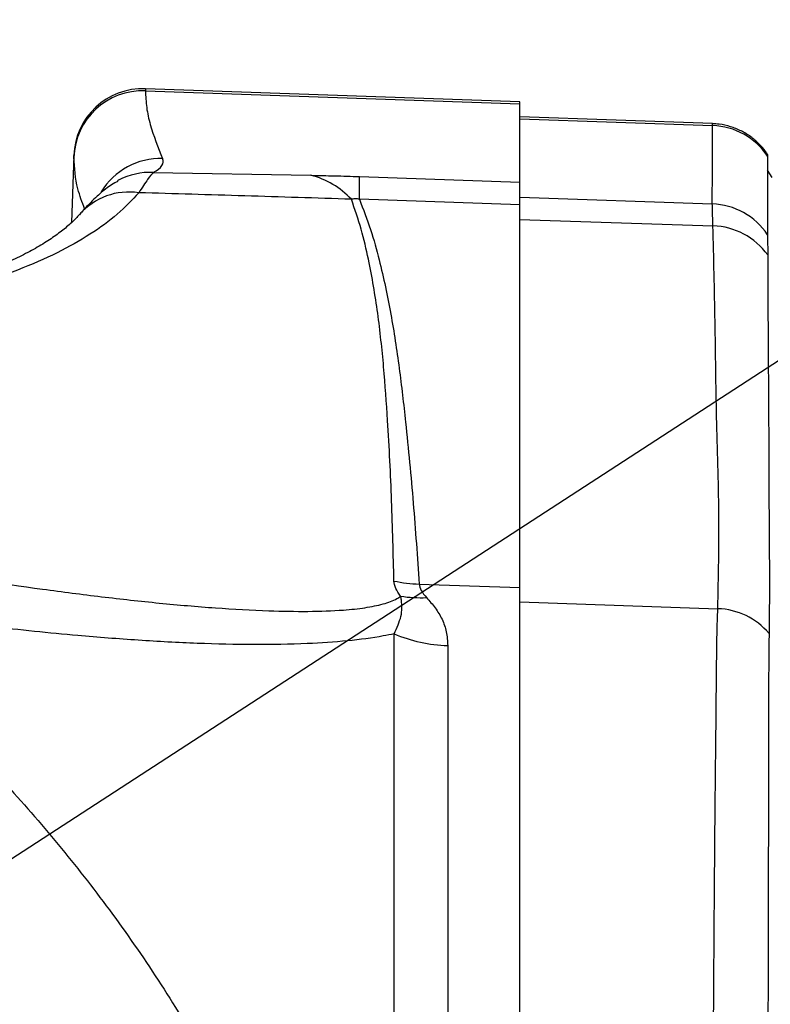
# Model space of a CAD drawing. Extents: x 0 to 8410, y 0 to 5940.
# Tile 108 of 110: x 7630 to 7847, y 4856 to 5140. Entities that reach past the tile are written whole.
import ezdxf

# ---------------------------------------------------------------- set-up
doc = ezdxf.new("R2010")
doc.units = 0
doc.header["$LTSCALE"] = 10
doc.layers.get('0').update_dxf_attribs({"linetype": 'CONTINUOUS'})
doc.styles.add('SLDTEXTSTYLE0', font='TXT', dxfattribs={"width": 0.605})
doc.dimstyles.new('SLDDIMSTYLE13', dxfattribs={"dimtxt": 50, "dimasz": 50, "dimexe": 0, "dimexo": 0.0625, "dimgap": 12.5, "dimtad": 1, "dimdec": 4, "dimlfac": 5, "dimzin": 12, "dimtxsty": 'SLDTEXTSTYLE0', "dimsah": 1, "dimcen": 0.09, "dimadec": 1, "dimazin": 3, "dimtfac": 1, "dimtofl": 0, "dimtmove": 0, "dimatfit": 3, "dimtolj": 1, "dimtzin": 12})

# ---------------------------------------------------------------- blocks, each defined once
blk = doc.blocks.new('_D_22')
at = {"color": 7, "linetype": 'CONTINUOUS'}
for p, q in [((7304.49, 4933.16), (7304.49, 5441.31)), ((7609.98, 4886.56), (7936.11, 5098.36))]:
    blk.add_line(p, q, dxfattribs=at)
blk.add_arc((7304.49, 4688.18), 738.13, 33, 90, dxfattribs=at)
for points in [[(7304.49, 5426.31), (7354.21, 5417.12), (7354.71, 5432.11)], [(7923.53, 5090.19), (7901.05, 5135.48), (7888.75, 5126.89)]]:
    blk.add_solid(points, dxfattribs=at)
at = {"color": 7, "linetype": 'CONTINUOUS', "insert": (7641.8, 5418.29), "char_height": 50, "attachment_point": 1, "rotation": 331.5, "style": 'SLDTEXTSTYLE0'}
blk.add_mtext('57°', dxfattribs=at)

msp = doc.modelspace()

# ---------------------------------------------------------------- linework, layer by layer
at = {"color": 7, "linetype": 'CONTINUOUS'}
for p, q in [((7774.489456, 5116.528476), (7666.417085, 5120.302642)), ((7774.489456, 5115.941489), (7774.489456, 5116.528476)), ((7774.489456, 5093.333686), (7774.489456, 5115.941489)), ((7830.176496, 5110.234702), (7774.489456, 5112.179244)), ((7645.731263, 5101.012672), (7645.055198, 5081.652606)), ((7846.045279, 5101.31451), (7846.075677, 5100.865329)), ((7846.075677, 5100.865329), (7846.065187, 5096.826041)), ((7847.422146, 5094.692195), (7846.039735, 5096.809829)), ((7658.64455, 5093.892539), (7658.327751, 5093.722308)), ((7774.489456, 5086.796725), (7774.489456, 5093.333686)), ((7774.489456, 4976.36267), (7774.489456, 5086.796725)), ((7774.489456, 4736.677611), (7774.489456, 4976.36267))]:
    msp.add_line(p, q, dxfattribs=at)
at = {"color": 8, "linetype": 'CONTINUOUS'}
for p, q in [((7666.417085, 5120.302642), (7666.417085, 5119.71041)), ((7666.417085, 5119.71041), (7774.489456, 5115.941489)), ((7774.489456, 5111.59798), (7830.193304, 5109.655822)), ((7830.193304, 5109.655822), (7830.175244, 5110.198939)), ((7645.731263, 5100.446666), (7645.731263, 5101.012672)), ((7668.662213, 5096.157516), (7714.193576, 5095.319713)), ((7728.186869, 5094.939674), (7774.489456, 5093.333686)), ((7774.489456, 5086.796725), (7728.186869, 5088.402713)), ((7774.489456, 5088.993037), (7830.097818, 5087.053741)), ((7774.489456, 5082.582915), (7830.284559, 5080.700839)), ((7745.467567, 4977.341617), (7774.489456, 4976.36267)), ((7774.489456, 4972.161258), (7831.687056, 4970.231975)), ((7738.199644, 4749.821151), (7738.199644, 4962.964023)), ((7753.708386, 4959.585155), (7753.708386, 4745.576347))]:
    msp.add_line(p, q, dxfattribs=at)
at = {"color": 8, "linetype": 'CONTINUOUS', "flags": 128}
for points in [[(7830.097818, 5087.053741), (7830.136799, 5096.882308), (7830.161535, 5103.269065), (7830.193304, 5109.655822)], [(7846.065187, 5096.826041), (7846.059047, 5094.455207), (7846.05112, 5088.043655), (7846.036457, 5078.175986)]]:
    msp.add_lwpolyline(points, dxfattribs=at)
at = {"color": 8, "linetype": 'CONTINUOUS'}
for centre, radius, start, end in [((7665.707262, 5099.734323), 19.988695, 87.9649268, 177.95769999), ((7829.502025, 5089.663722), 20.004048, 34.0535171, 88.01963822), ((7670.709349, 5080.108908), 20.026284, 88.07140103, 148.50577301), ((7667.870144, 5076.374898), 19.798468, 87.70717931, 117.77334954), ((7708.261611, 5071.983051), 24.078787, 42.94377064, 75.7379885), ((7601.912119, 5091.671193), 126.317043, 358.51729406, 1.48270594), ((7661.661356, 5071.534482), 18.955159, 81.39372209, 138.59255654), ((7829.401654, 5067.057323), 20.008533, 33.75867454, 88.0060852), ((7829.762321, 5060.587786), 20.119832, 35.68660764, 88.51264134), ((7746.661306, 5018.546425), 41.222096, 258.11807955, 268.34055549), ((7745.887466, 5012.105408), 38.710541, 261.39926391, 272.49460655), ((7831.009886, 4949.927132), 20.316132, 40.40800857, 88.08988418), ((7755.029056, 5002.928318), 43.363279, 247.16349674, 268.25473237)]:
    msp.add_arc(centre, radius, start, end, dxfattribs=at)
at = {"color": 7, "linetype": 'CONTINUOUS'}
msp.add_arc((7665.719085, 5100.31461), 20, 88, 178, dxfattribs=at)
at = {"color": 8, "linetype": 'CONTINUOUS'}
msp.add_ellipse((7304.584956, 5111.49864), major_axis=(366.978189, -12.253132), ratio=0.070381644, start_param=6.1596936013, end_param=6.3169317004, dxfattribs=at)
for points, knots in [([(7666.417085, 5119.71041), (7666.491227, 5118.089982), (7666.639511, 5114.849122), (7668.056192, 5108.328196), (7670.052425, 5103.405685), (7671.383314, 5100.123847)], [0, 0, 0, 0, 0.2499807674, 0.4999621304, 1, 1, 1, 1]), ([(7648.858779, 5085.597957), (7648.136662, 5087.52997), (7646.267304, 5092.531405), (7645.935125, 5097.436418), (7645.731263, 5100.446666)], [0, 0, 0, 0, 0.3862917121, 1, 1, 1, 1]), ([(7668.662213, 5096.157516), (7668.201357, 5095.633979), (7667.275308, 5094.581977), (7665.426573, 5091.715938), (7664.497875, 5090.276206)], [0, 0, 0, 0, 0.4976581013, 1, 1, 1, 1]), ([(7714.193576, 5095.319713), (7716.465624, 5095.271335), (7721.056076, 5095.173592), (7725.79399, 5095.01817), (7728.186869, 5094.939674)], [0, 0, 0, 0, 0.4949508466, 1, 1, 1, 1]), ([(7664.497875, 5090.276206), (7662.542924, 5088.189604), (7658.631358, 5084.014623), (7650.658497, 5078.233365), (7641.08945, 5072.817724), (7629.734428, 5067.87906), (7616.637327, 5063.475477), (7602.32813, 5059.807595), (7586.987976, 5056.866063), (7570.796613, 5054.617384), (7553.205648, 5052.989932), (7534.209506, 5052.038483), (7513.822927, 5051.797949), (7493.687439, 5052.256951), (7474.093009, 5053.271747), (7455.279328, 5054.69011), (7435.636097, 5056.600091), (7415.160397, 5059.029557), (7393.922213, 5061.934917), (7379.293845, 5064.266399), (7371.983305, 5065.43156)], [0, 0, 0, 0, 0.05975233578, 0.11955555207, 0.17930779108, 0.24099185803, 0.30273169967, 0.36441470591, 0.42140586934, 0.47844207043, 0.53543156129, 0.59421908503, 0.65305915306, 0.71184193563, 0.7591868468, 0.80656296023, 0.85390403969, 0.9025921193, 0.95132032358, 1, 1, 1, 1]), ([(7725.887828, 5088.387454), (7715.603955, 5088.719821), (7695.02905, 5089.384785), (7674.677294, 5089.978997), (7664.497875, 5090.276206)], [0, 0, 0, 0, 0.4998260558, 1, 1, 1, 1]), ([(7728.186869, 5088.402713), (7728.015848, 5088.429246), (7727.672171, 5088.482566), (7727.114339, 5088.515116), (7726.554498, 5088.498242), (7726.164488, 5088.446231), (7725.950602, 5088.400791), (7725.887828, 5088.387454)], [0, 0, 0, 0, 0.2136312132, 0.4293051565, 0.6171791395, 0.8876445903, 1, 1, 1, 1]), ([(7738.173865, 4978.207553), (7737.982641, 4985.91573), (7737.600194, 5001.332061), (7736.577445, 5021.938379), (7735.292271, 5040.000413), (7733.637344, 5055.512968), (7731.391444, 5068.756574), (7728.867193, 5079.716634), (7726.881089, 5085.496776), (7725.887828, 5088.387454)], [0, 0, 0, 0, 0.210906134, 0.4218116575, 0.5624704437, 0.7031298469, 0.8437755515, 0.9218713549, 1, 1, 1, 1]), ([(7728.186869, 5088.402713), (7729.313587, 5085.484331), (7731.567632, 5079.645993), (7734.580366, 5068.602655), (7737.414215, 5055.275804), (7739.762525, 5039.675239), (7741.864949, 5021.486024), (7743.829019, 5000.706281), (7744.921383, 4985.129853), (7745.467567, 4977.341617)], [0, 0, 0, 0, 0.0785265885, 0.1570955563, 0.2975258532, 0.4379697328, 0.5784123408, 0.7892055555, 1, 1, 1, 1]), ([(7830.284559, 5080.700839), (7830.236232, 5082.277427), (7830.139043, 5085.448092), (7830.11161, 5086.51656), (7830.097818, 5087.053741)], [0, 0, 0, 0, 0.4972418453, 1, 1, 1, 1]), ([(7831.687056, 4970.231975), (7831.878001, 4979.427111), (7832.259898, 4997.817779), (7831.187371, 5025.4591), (7830.982877, 5053.071509), (7830.517331, 5071.49107), (7830.284559, 5080.700839)], [0, 0, 0, 0, 0.2499896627, 0.4999900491, 0.7499953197, 1, 1, 1, 1]), ([(7846.036457, 5078.175986), (7846.041929, 5077.684358), (7846.052929, 5076.69607), (7846.086951, 5073.786771), (7846.104049, 5072.324718)], [0, 0, 0, 0, 0.4974554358, 1, 1, 1, 1]), ([(7846.104049, 5072.324718), (7846.11088, 5068.902221), (7846.145034, 5051.789951), (7846.406881, 5025.46285), (7846.431743, 4997.37827), (7846.636686, 4978.003781), (7846.531934, 4968.065623), (7846.479558, 4963.096584)], [0, 0, 0, 0, 0.0936848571, 0.4684184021, 0.7342062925, 0.867104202, 1, 1, 1, 1]), ([(7560.495102, 4988.291228), (7573.355437, 4985.972953), (7599.073024, 4981.336958), (7630.069096, 4976.694598), (7653.792112, 4973.635936), (7670.497807, 4971.787124), (7686.707564, 4970.382919), (7701.048023, 4969.588121), (7713.473886, 4969.366322), (7722.731096, 4969.687542), (7729.930927, 4970.453518), (7735.211095, 4971.524829), (7738.458839, 4972.724115), (7739.753858, 4973.597765), (7740.09838, 4973.830188)], [0, 0, 0, 0, 0.1871876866, 0.3743304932, 0.4600617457, 0.5458986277, 0.6316210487, 0.7171964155, 0.7833249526, 0.8493905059, 0.8942217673, 0.9391526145, 0.9838123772, 1, 1, 1, 1]), ([(7512.986147, 4391.42319), (7517.569496, 4395.045862), (7526.749008, 4402.301334), (7539.277304, 4413.95256), (7552.402106, 4427.520034), (7565.797723, 4443.242111), (7579.192913, 4461.297209), (7591.328205, 4480.134719), (7602.27267, 4499.726877), (7612.413805, 4520.68317), (7621.665935, 4543.144707), (7629.821692, 4567.171766), (7636.566575, 4592.055665), (7641.725323, 4617.253468), (7645.257301, 4642.644908), (7647.233563, 4668.01282), (7647.707743, 4693.551128), (7646.847593, 4713.953043), (7645.14426, 4733.734084), (7642.683463, 4752.948028), (7638.324494, 4776.269168), (7632.735494, 4799.008241), (7625.647379, 4822.070171), (7616.950907, 4845.276818), (7606.491973, 4868.514465), (7594.596368, 4890.793968), (7581.251672, 4912.081761), (7567.769135, 4930.526547), (7554.534796, 4946.423567), (7541.763819, 4960.006515), (7527.975058, 4973.066259), (7517.778644, 4981.133754), (7512.691327, 4985.158885)], [0, 0, 0, 0, 0.02521374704, 0.0504979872, 0.07575767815, 0.11033125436, 0.14500038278, 0.17972319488, 0.21442737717, 0.24903053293, 0.28669781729, 0.32447761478, 0.3622219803, 0.39984082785, 0.43556565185, 0.47144331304, 0.50731135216, 0.54302311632, 0.55740447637, 0.59135306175, 0.62541182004, 0.65949435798, 0.69347596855, 0.73219975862, 0.77105355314, 0.80996860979, 0.84884917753, 0.88759618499, 0.91569959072, 0.94389278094, 0.97200631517, 1, 1, 1, 1]), ([(7740.09838, 4973.830188), (7739.557378, 4974.596867), (7738.467903, 4976.140811), (7738.272325, 4977.515497), (7738.173865, 4978.207553)], [0, 0, 0, 0, 0.4965716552, 1, 1, 1, 1]), ([(7745.467567, 4977.341617), (7745.595469, 4976.730682), (7745.853587, 4975.497769), (7746.996022, 4974.124392), (7747.572356, 4973.431552)], [0, 0, 0, 0, 0.4955213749, 1, 1, 1, 1]), ([(7738.199644, 4962.964023), (7738.998585, 4964.681742), (7740.608879, 4968.143872), (7740.527992, 4971.600599), (7740.173565, 4973.439994), (7740.09838, 4973.830188)], [0, 0, 0, 0, 0.4368777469, 0.8805439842, 1, 1, 1, 1]), ([(7747.572356, 4973.431552), (7748.430227, 4972.456812), (7750.14531, 4970.508081), (7752.193971, 4967.190946), (7753.463936, 4963.581618), (7753.626903, 4960.917299), (7753.708386, 4959.585155)], [0, 0, 0, 0, 0.2474023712, 0.4946146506, 0.7473101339, 1, 1, 1, 1]), ([(7569.831126, 4972.104991), (7576.350167, 4966.760213), (7589.411156, 4956.051874), (7607.540433, 4939.081163), (7624.571198, 4921.571198), (7640.405963, 4903.503822), (7655.402026, 4884.470398), (7669.463886, 4864.430748), (7682.44425, 4843.353465), (7692.959301, 4823.537189), (7701.317688, 4805.276208), (7707.864166, 4788.721545), (7713.609965, 4771.729256), (7716.613757, 4760.064824), (7718.115591, 4754.232848)], [0, 0, 0, 0, 0.0937303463, 0.1877900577, 0.2778663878, 0.3680004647, 0.4580715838, 0.5505988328, 0.6431993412, 0.7356902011, 0.8013415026, 0.8669889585, 0.933497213, 1, 1, 1, 1]), ([(7738.199644, 4962.964023), (7737.171267, 4962.75338), (7733.057815, 4961.910823), (7724.876892, 4960.853191), (7712.347326, 4960.014036), (7697.844763, 4959.762588), (7681.47192, 4960.132386), (7664.431144, 4961.051646), (7644.524548, 4962.610483), (7621.721543, 4964.947088), (7595.975354, 4968.17358), (7578.545289, 4970.794608), (7569.831126, 4972.104991)], [0, 0, 0, 0, 0.02659952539, 0.10639664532, 0.1862533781, 0.28471033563, 0.38337467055, 0.48218085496, 0.58083281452, 0.72051443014, 0.86027114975, 1, 1, 1, 1]), ([(7830.039226, 4731.563056), (7830.052581, 4738.674568), (7830.079291, 4752.897722), (7830.140913, 4774.761258), (7830.214327, 4797.062921), (7830.305173, 4819.53401), (7830.409286, 4841.085919), (7830.528342, 4861.530271), (7830.658005, 4880.710365), (7830.795058, 4898.546482), (7830.937558, 4914.909102), (7831.10114, 4929.650684), (7831.230748, 4942.647692), (7831.328249, 4953.821096), (7831.448529, 4963.27977), (7831.607642, 4967.917332), (7831.687056, 4970.231975)], [0, 0, 0, 0, 0.0639039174, 0.1278090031, 0.2003823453, 0.2732155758, 0.3460478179, 0.4186215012, 0.4911619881, 0.5639617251, 0.6367613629, 0.709302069, 0.7818480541, 0.8546526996, 0.9274560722, 1, 1, 1, 1]), ([(7846.479558, 4963.096584), (7846.442243, 4960.790032), (7846.367479, 4956.168748), (7846.35659, 4946.827017), (7846.363939, 4935.825367), (7846.340881, 4923.05725), (7846.286663, 4908.603516), (7846.248267, 4892.592236), (7846.210379, 4875.161551), (7846.172491, 4856.449927), (7846.136781, 4836.538323), (7846.107203, 4815.580942), (7846.080509, 4793.744434), (7846.057821, 4773.049422), (7846.036329, 4753.808661), (7846.022749, 4739.894199), (7846.017169, 4731.779717), (7846.015655, 4729.57846)], [0, 0, 0, 0, 0.07254519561, 0.14534773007, 0.2181471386, 0.29068799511, 0.36312462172, 0.4358187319, 0.50851281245, 0.580950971, 0.65328415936, 0.72587286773, 0.79846285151, 0.87079882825, 0.92526224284, 0.97972550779, 1, 1, 1, 1])]:
    msp.add_open_spline(points, degree=3, knots=knots, dxfattribs=at)
at = {"color": 7, "linetype": 'CONTINUOUS'}
for points, knots in [([(7846.03759, 5101.309264), (7845.84849, 5101.611753), (7845.156648, 5102.718443), (7843.543924, 5104.498271), (7841.2018, 5106.516748), (7838.443375, 5108.198982), (7835.381199, 5109.418112), (7832.579733, 5110.104746), (7830.818469, 5110.146811), (7830.173158, 5110.162223)], [0, 0, 0, 0, 0.0589475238, 0.2156660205, 0.3799233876, 0.5497207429, 0.7230919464, 0.8985433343, 1, 1, 1, 1]), ([(7658.413523, 5093.56972), (7658.137936, 5093.430132), (7657.099495, 5092.904148), (7655.662605, 5091.915757), (7653.936171, 5090.612317), (7652.258307, 5089.126466), (7650.351303, 5087.244401), (7648.766185, 5085.545424), (7647.649812, 5084.25582), (7647.337609, 5083.895171)], [0, 0, 0, 0, 0.03957832, 0.1491357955, 0.2739391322, 0.4238948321, 0.6164722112, 0.8927432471, 1, 1, 1, 1]), ([(7647.431873, 5084.088767), (7647.320585, 5083.950415), (7646.6371, 5083.100715), (7644.794419, 5081.330955), (7641.890831, 5078.899106), (7638.340373, 5076.404546), (7634.216461, 5073.920273), (7629.488094, 5071.463336), (7624.141063, 5069.057033), (7618.192109, 5066.735856), (7611.62991, 5064.525704), (7604.465956, 5062.44577), (7596.722599, 5060.519045), (7588.388209, 5058.760774), (7579.519493, 5057.20125), (7570.171334, 5055.857903), (7560.352965, 5054.733865), (7550.06245, 5053.836027), (7539.263187, 5053.169293), (7528.014163, 5052.743634), (7516.323705, 5052.561856), (7504.254776, 5052.633253), (7491.827524, 5052.952096), (7479.099683, 5053.513221), (7466.065114, 5054.313108), (7452.804754, 5055.347908), (7439.322523, 5056.613657), (7425.651531, 5058.109259), (7411.80622, 5059.81735), (7397.85797, 5061.723015), (7384.264688, 5063.729539), (7375.210513, 5065.191787), (7370.923877, 5065.884078)], [0, 0, 0, 0, 0.00687348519, 0.04221406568, 0.07719720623, 0.1115700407, 0.14566722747, 0.17974415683, 0.21392272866, 0.24834811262, 0.28307742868, 0.31762834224, 0.35260129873, 0.38781490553, 0.42309246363, 0.45823887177, 0.49287983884, 0.52802054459, 0.56307184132, 0.59810117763, 0.63316729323, 0.66829497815, 0.70286560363, 0.7374674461, 0.77187047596, 0.8059170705, 0.83950494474, 0.87303619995, 0.90613870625, 0.93881540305, 0.97103258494, 1, 1, 1, 1])]:
    msp.add_open_spline(points, degree=3, knots=knots, dxfattribs=at)

# ---------------------------------------------------------------- dimensions: what is measured, and where the dimension line sits
dim = msp.add_angular_dim_2l(base=(7656.693033, 5336.857541), line1=((7304.489457, 4913.16001), (7304.489457, 4463.198486)), line2=((7593.202349, 4875.671592), (7493.957003, 4811.220911)), dimstyle='SLDDIMSTYLE13', dxfattribs=at)
dim.commit()
dim.dimension.update_dxf_attribs({"geometry": '_D_22', "text_midpoint": (7656.693033, 5336.857541), "dimtype": 162})

doc.saveas('drawing.dxf')
